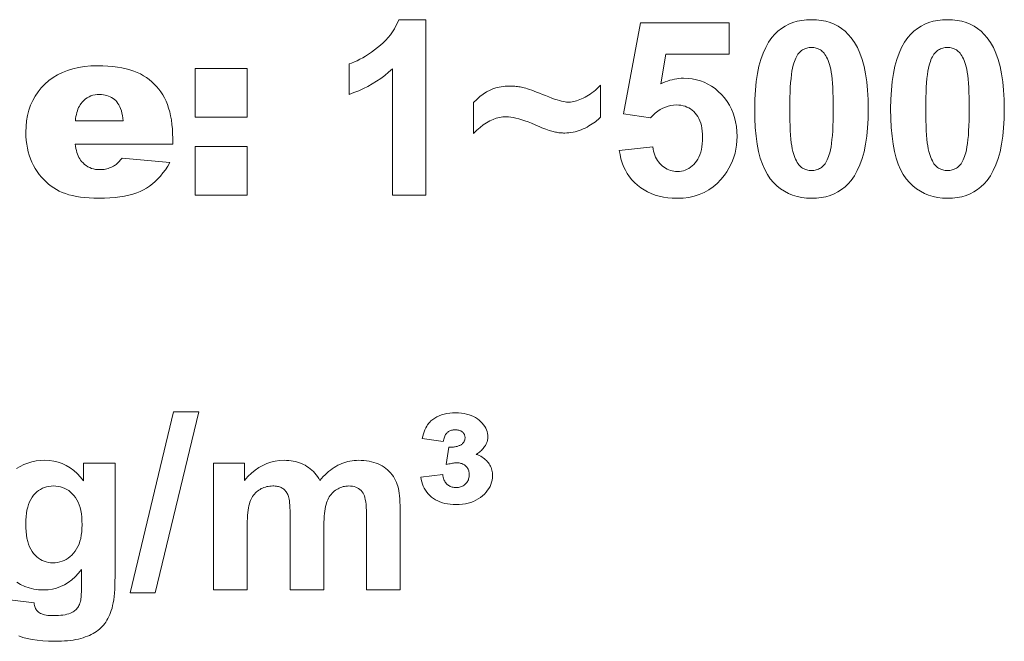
# Model space of a CAD drawing. Extents: x 502 to 687, y 370 to 470.
# Tile 7 of 15: x 553 to 569, y 393 to 403. Entities that reach past the tile are written whole.
import ezdxf

# ---------------------------------------------------------------- set-up
doc = ezdxf.new("R2010")
doc.units = 0

msp = doc.modelspace()

# ---------------------------------------------------------------- linework, layer by layer
at = {"color": 7, "lineweight": 13}
for points in [[(559.527527, 400.515808), (558.990845, 400.515808), (558.990845, 402.538452), (558.930908, 402.484894), (558.868958, 402.434174), (558.804871, 402.386322), (558.738708, 402.341339), (558.67041, 402.299225), (558.600037, 402.259979), (558.527588, 402.223602), (558.453003, 402.190063), (558.376282, 402.159424), (558.297485, 402.131622), (558.297485, 402.618683), (558.339905, 402.633667), (558.382996, 402.651093), (558.426819, 402.671021), (558.471375, 402.69339), (558.516663, 402.718231), (558.562683, 402.745544), (558.609436, 402.775299), (558.65686, 402.807526), (558.705078, 402.842224), (558.753967, 402.879395), (558.801697, 402.918427), (558.846375, 402.95871), (558.887878, 403.000305), (558.926331, 403.043182), (558.96167, 403.087341), (558.993958, 403.132751), (559.023132, 403.179474), (559.049194, 403.227448), (559.072144, 403.276733), (559.092041, 403.327271), (559.527527, 403.327271)], [(562.621643, 401.23587), (563.156433, 401.29126), (563.161926, 401.255707), (563.169189, 401.22168), (563.178284, 401.189178), (563.189148, 401.158173), (563.201782, 401.128662), (563.216248, 401.100677), (563.232483, 401.074188), (563.250549, 401.049225), (563.270386, 401.025757), (563.292053, 401.003815), (563.314941, 400.983673), (563.338501, 400.965637), (563.362732, 400.949738), (563.387695, 400.935974), (563.41333, 400.924286), (563.439636, 400.914764), (563.466675, 400.907349), (563.494324, 400.902039), (563.522705, 400.898865), (563.551819, 400.897797), (563.5849, 400.89917), (563.616943, 400.903259), (563.64801, 400.910095), (563.677979, 400.919647), (563.70697, 400.931946), (563.734924, 400.94696), (563.761841, 400.964722), (563.78772, 400.985199), (563.812561, 401.008423), (563.836365, 401.034363), (563.858521, 401.063049), (563.878296, 401.094513), (563.895813, 401.128754), (563.91095, 401.165771), (563.923767, 401.205536), (563.934265, 401.248077), (563.942383, 401.293396), (563.948242, 401.341492), (563.951721, 401.392334), (563.952881, 401.445953), (563.951721, 401.496246), (563.948242, 401.543945), (563.942505, 401.58905), (563.934387, 401.631592), (563.924011, 401.67157), (563.911316, 401.708954), (563.89624, 401.743774), (563.878906, 401.776001), (563.859314, 401.805664), (563.837341, 401.832733), (563.813538, 401.857208), (563.78833, 401.87915), (563.761719, 401.898468), (563.733765, 401.915222), (563.704346, 401.929413), (563.673584, 401.94101), (563.641418, 401.950043), (563.607849, 401.956482), (563.572876, 401.960358), (563.536499, 401.961639), (563.490784, 401.959595), (563.445984, 401.953461), (563.402161, 401.943268), (563.359253, 401.928955), (563.317383, 401.910553), (563.276367, 401.888062), (563.236389, 401.861511), (563.197327, 401.830841), (563.15918, 401.796112), (563.12207, 401.757294), (562.686584, 401.820313), (562.961609, 403.277618), (564.380737, 403.277618), (564.380737, 402.775299), (563.368469, 402.775299), (563.284424, 402.299713), (563.320374, 402.316772), (563.356506, 402.332031), (563.392822, 402.34549), (563.42926, 402.357147), (563.46582, 402.367035), (563.502625, 402.375122), (563.53949, 402.381409), (563.576538, 402.385895), (563.61377, 402.38858), (563.651123, 402.389465), (563.721436, 402.386871), (563.789612, 402.379089), (563.855591, 402.366089), (563.919434, 402.347931), (563.981079, 402.324554), (564.040527, 402.295959), (564.097778, 402.262207), (564.152893, 402.223236), (564.205811, 402.179077), (564.256592, 402.12973), (564.303772, 402.076233), (564.345947, 402.019623), (564.383179, 401.959961), (564.415466, 401.897156), (564.44281, 401.831299), (564.465149, 401.762329), (564.482544, 401.690247), (564.494934, 401.615112), (564.50238, 401.536865), (564.504883, 401.455505), (564.502869, 401.387115), (564.496826, 401.320221), (564.486816, 401.254791), (564.472778, 401.190857), (564.454712, 401.128418), (564.432678, 401.067474), (564.406616, 401.008026), (564.376526, 400.950043), (564.342407, 400.893585), (564.304321, 400.838593), (564.247559, 400.768188), (564.186584, 400.7052), (564.121338, 400.649628), (564.05188, 400.60144), (563.97821, 400.560699), (563.900269, 400.527344), (563.818054, 400.501404), (563.731628, 400.48288), (563.640991, 400.471771), (563.546082, 400.468048), (563.469971, 400.470154), (563.396729, 400.476379), (563.326355, 400.486786), (563.258789, 400.501373), (563.194153, 400.520111), (563.132385, 400.542999), (563.073425, 400.570068), (563.017395, 400.601288), (562.964172, 400.636688), (562.913879, 400.676239), (562.866943, 400.719299), (562.823975, 400.765259), (562.784912, 400.814056), (562.749756, 400.865723), (562.718567, 400.920227), (562.691345, 400.977631), (562.66803, 401.037903), (562.648621, 401.101013), (562.633179, 401.167023)], [(565.696655, 403.327271), (565.776245, 403.324371), (565.852295, 403.315643), (565.924805, 403.301147), (565.993713, 403.280823), (566.059082, 403.2547), (566.120911, 403.222748), (566.179199, 403.185028), (566.233887, 403.141479), (566.285095, 403.092102), (566.332703, 403.036957), (566.384583, 402.963684), (566.43103, 402.881317), (566.471985, 402.789948), (566.507507, 402.689484), (566.537537, 402.579987), (566.562134, 402.461456), (566.581238, 402.333832), (566.59491, 402.197174), (566.603088, 402.051483), (566.605835, 401.896698), (566.603088, 401.742279), (566.594849, 401.596771), (566.581055, 401.460205), (566.561829, 401.332581), (566.537048, 401.213898), (566.506836, 401.104156), (566.471069, 401.003357), (566.42981, 400.911469), (566.383057, 400.828552), (566.330811, 400.754547), (566.283508, 400.700134), (566.232666, 400.651428), (566.178284, 400.608429), (566.120239, 400.571198), (566.058594, 400.539673), (565.993408, 400.513885), (565.924622, 400.493835), (565.852234, 400.479523), (565.776245, 400.470917), (565.696655, 400.468048), (565.616516, 400.471191), (565.539551, 400.480621), (565.465698, 400.496338), (565.395081, 400.518341), (565.327576, 400.5466), (565.263306, 400.581177), (565.202148, 400.622009), (565.144165, 400.669128), (565.089355, 400.722565), (565.03772, 400.782257), (564.990234, 400.850006), (564.947693, 400.927582), (564.910156, 401.015015), (564.877625, 401.112274), (564.850098, 401.219391), (564.827576, 401.336334), (564.810059, 401.463104), (564.797546, 401.599701), (564.790039, 401.746155), (564.787537, 401.902435), (564.790283, 402.056152), (564.798523, 402.200989), (564.812317, 402.337006), (564.831543, 402.464111), (564.856323, 402.582397), (564.886536, 402.691772), (564.922302, 402.792328), (564.963562, 402.884003), (565.010315, 402.966827), (565.062561, 403.040771), (565.109802, 403.095215), (565.160645, 403.143921), (565.215088, 403.18689), (565.273132, 403.224121), (565.334717, 403.255646), (565.399963, 403.281433), (565.46875, 403.301483), (565.541138, 403.315796), (565.617126, 403.324402)], [(567.872131, 403.327271), (567.951721, 403.324371), (568.027771, 403.315643), (568.10022, 403.301147), (568.169189, 403.280823), (568.234558, 403.2547), (568.296387, 403.222748), (568.354614, 403.185028), (568.409363, 403.141479), (568.46051, 403.092102), (568.508118, 403.036957), (568.560059, 402.963684), (568.606445, 402.881317), (568.647461, 402.789948), (568.682922, 402.689484), (568.713013, 402.579987), (568.737549, 402.461456), (568.756714, 402.333832), (568.770325, 402.197174), (568.778564, 402.051483), (568.78125, 401.896698), (568.778503, 401.742279), (568.770264, 401.596771), (568.756531, 401.460205), (568.737244, 401.332581), (568.712524, 401.213898), (568.682251, 401.104156), (568.646484, 401.003357), (568.605225, 400.911469), (568.558472, 400.828552), (568.506226, 400.754547), (568.458984, 400.700134), (568.408142, 400.651428), (568.353699, 400.608429), (568.295654, 400.571198), (568.23407, 400.539673), (568.168884, 400.513885), (568.100037, 400.493835), (568.027649, 400.479523), (567.951721, 400.470917), (567.872131, 400.468048), (567.791992, 400.471191), (567.714966, 400.480621), (567.641174, 400.496338), (567.570496, 400.518341), (567.503052, 400.5466), (567.438721, 400.581177), (567.377563, 400.622009), (567.319641, 400.669128), (567.264832, 400.722565), (567.213196, 400.782257), (567.165649, 400.850006), (567.123108, 400.927582), (567.085571, 401.015015), (567.05304, 401.112274), (567.025513, 401.219391), (567.002991, 401.336334), (566.985474, 401.463104), (566.973022, 401.599701), (566.965515, 401.746155), (566.963013, 401.902435), (566.965759, 402.056152), (566.973999, 402.200989), (566.987732, 402.337006), (567.007019, 402.464111), (567.031738, 402.582397), (567.062012, 402.691772), (567.097778, 402.792328), (567.139038, 402.884003), (567.185791, 402.966827), (567.238037, 403.040771), (567.285278, 403.095215), (567.336121, 403.143921), (567.390564, 403.18689), (567.448547, 403.224121), (567.510193, 403.255646), (567.575378, 403.281433), (567.644165, 403.301483), (567.716553, 403.315796), (567.792542, 403.324402)], [(565.696655, 402.882233), (565.677429, 402.881622), (565.658569, 402.879761), (565.640137, 402.876648), (565.622131, 402.872314), (565.604553, 402.86673), (565.587341, 402.859894), (565.570618, 402.851837), (565.55426, 402.842529), (565.538391, 402.83197), (565.522888, 402.82016), (565.507935, 402.806763), (565.493713, 402.791412), (565.480103, 402.774078), (565.467285, 402.754791), (565.455078, 402.733521), (565.443604, 402.710266), (565.432739, 402.685059), (565.422668, 402.657898), (565.413208, 402.628754), (565.40448, 402.597656), (565.393921, 402.553192), (565.384521, 402.502991), (565.376221, 402.447144), (565.369019, 402.38559), (565.362915, 402.318329), (565.35791, 402.245392), (565.354065, 402.166748), (565.351318, 402.082428), (565.349609, 401.992432), (565.34906, 401.896698), (565.349548, 401.801239), (565.351074, 401.711945), (565.353516, 401.628815), (565.356995, 401.551849), (565.361511, 401.481049), (565.366943, 401.416443), (565.373413, 401.357971), (565.380859, 401.305695), (565.389282, 401.259583), (565.398743, 401.219635), (565.408936, 401.18399), (565.419617, 401.150818), (565.430847, 401.120117), (565.442566, 401.091888), (565.454834, 401.066101), (565.46759, 401.042816), (565.480896, 401.021942), (565.49469, 401.003571), (565.508972, 400.98764), (565.523804, 400.974213), (565.539124, 400.962585), (565.554871, 400.952209), (565.571045, 400.943024), (565.587708, 400.935089), (565.604736, 400.928345), (565.622253, 400.922852), (565.640198, 400.918579), (565.658569, 400.915527), (565.677429, 400.913696), (565.696655, 400.913086), (565.715942, 400.913696), (565.734802, 400.915558), (565.753235, 400.918671), (565.77124, 400.923004), (565.788818, 400.928589), (565.80603, 400.935425), (565.822754, 400.943481), (565.839111, 400.95282), (565.85498, 400.963348), (565.870483, 400.975159), (565.885437, 400.988556), (565.899658, 401.003906), (565.913208, 401.02124), (565.926086, 401.040558), (565.938293, 401.061829), (565.949768, 401.085052), (565.960571, 401.11026), (565.970703, 401.137421), (565.980164, 401.166565), (565.988892, 401.197662), (565.999451, 401.241791), (566.00885, 401.291626), (566.017151, 401.347198), (566.024353, 401.408508), (566.030457, 401.475555), (566.0354, 401.54834), (566.039307, 401.626831), (566.042053, 401.71106), (566.043762, 401.801025), (566.044312, 401.896698), (566.043823, 401.992188), (566.042297, 402.081482), (566.039795, 402.164612), (566.036377, 402.241577), (566.03186, 402.312378), (566.026428, 402.376984), (566.019958, 402.435455), (566.012512, 402.487732), (566.004089, 402.533844), (565.994629, 402.573792), (565.984436, 402.609436), (565.973755, 402.642639), (565.962524, 402.67337), (565.950806, 402.701691), (565.938538, 402.727539), (565.925781, 402.750946), (565.912476, 402.771942), (565.898682, 402.790466), (565.884338, 402.806549), (565.869507, 402.82016), (565.854248, 402.83197), (565.838501, 402.842529), (565.822266, 402.851837), (565.805664, 402.859894), (565.788574, 402.86673), (565.771118, 402.872314), (565.753174, 402.876648), (565.734741, 402.879761), (565.715942, 402.881622)], [(567.872131, 402.882233), (567.852844, 402.881622), (567.833984, 402.879761), (567.815552, 402.876648), (567.797546, 402.872314), (567.779968, 402.86673), (567.762817, 402.859894), (567.746033, 402.851837), (567.729736, 402.842529), (567.713806, 402.83197), (567.698303, 402.82016), (567.683411, 402.806763), (567.669128, 402.791412), (567.655579, 402.774078), (567.6427, 402.754791), (567.630493, 402.733521), (567.619019, 402.710266), (567.608215, 402.685059), (567.598083, 402.657898), (567.588623, 402.628754), (567.579895, 402.597656), (567.569397, 402.553192), (567.559937, 402.502991), (567.551636, 402.447144), (567.544434, 402.38559), (567.53833, 402.318329), (567.533386, 402.245392), (567.52948, 402.166748), (567.526733, 402.082428), (567.525085, 401.992432), (567.524536, 401.896698), (567.525024, 401.801239), (567.526489, 401.711945), (567.528992, 401.628815), (567.532471, 401.551849), (567.536926, 401.481049), (567.542358, 401.416443), (567.548828, 401.357971), (567.556274, 401.305695), (567.564758, 401.259583), (567.574158, 401.219635), (567.584351, 401.18399), (567.595093, 401.150818), (567.606262, 401.120117), (567.618042, 401.091888), (567.630249, 401.066101), (567.643066, 401.042816), (567.656311, 401.021942), (567.670105, 401.003571), (567.684448, 400.98764), (567.69928, 400.974213), (567.7146, 400.962585), (567.730347, 400.952209), (567.746521, 400.943024), (567.763123, 400.935089), (567.780212, 400.928345), (567.797729, 400.922852), (567.815674, 400.918579), (567.834045, 400.915527), (567.852844, 400.913696), (567.872131, 400.913086), (567.891418, 400.913696), (567.910278, 400.915558), (567.928711, 400.918671), (567.946716, 400.923004), (567.964294, 400.928589), (567.981445, 400.935425), (567.99823, 400.943481), (568.014526, 400.95282), (568.030457, 400.963348), (568.045959, 400.975159), (568.060852, 400.988556), (568.075134, 401.003906), (568.088684, 401.02124), (568.101563, 401.040558), (568.113708, 401.061829), (568.125244, 401.085052), (568.136047, 401.11026), (568.146179, 401.137421), (568.155579, 401.166565), (568.164368, 401.197662), (568.174866, 401.241791), (568.184265, 401.291626), (568.192627, 401.347198), (568.199829, 401.408508), (568.205872, 401.475555), (568.210876, 401.54834), (568.214722, 401.626831), (568.217529, 401.71106), (568.219177, 401.801025), (568.219727, 401.896698), (568.219238, 401.992188), (568.217773, 402.081482), (568.215271, 402.164612), (568.211792, 402.241577), (568.207336, 402.312378), (568.201843, 402.376984), (568.195435, 402.435455), (568.187988, 402.487732), (568.179504, 402.533844), (568.170105, 402.573792), (568.159912, 402.609436), (568.14917, 402.642639), (568.137939, 402.67337), (568.126221, 402.701691), (568.113953, 402.727539), (568.101196, 402.750946), (568.087891, 402.771942), (568.074097, 402.790466), (568.059814, 402.806549), (568.044983, 402.82016), (568.029663, 402.83197), (568.013916, 402.842529), (567.997742, 402.851837), (567.981079, 402.859894), (567.96405, 402.86673), (567.946533, 402.872314), (567.928589, 402.876648), (567.910217, 402.879761), (567.891357, 402.881622)], [(555.476501, 401.337097), (553.917969, 401.337097), (553.922729, 401.300598), (553.928711, 401.266052), (553.935913, 401.233368), (553.944214, 401.202637), (553.953796, 401.173798), (553.964478, 401.146851), (553.976379, 401.121826), (553.989441, 401.098724), (554.003723, 401.077515), (554.019165, 401.058228), (554.042419, 401.033203), (554.067017, 401.010803), (554.093018, 400.991028), (554.120361, 400.973907), (554.149048, 400.959381), (554.179199, 400.94754), (554.210632, 400.938324), (554.243469, 400.931732), (554.27771, 400.927765), (554.313354, 400.926453), (554.336121, 400.927032), (554.358704, 400.928741), (554.381042, 400.93161), (554.403137, 400.935608), (554.425049, 400.940765), (554.446716, 400.947083), (554.46814, 400.954529), (554.489319, 400.963135), (554.510315, 400.97287), (554.531067, 400.983734), (554.543762, 400.991547), (554.556641, 401.000488), (554.569763, 401.010498), (554.583008, 401.021637), (554.596497, 401.033875), (554.610107, 401.047241), (554.623962, 401.061707), (554.638, 401.077271), (554.652222, 401.093933), (554.666687, 401.111725), (555.432556, 401.041046), (555.396667, 400.981659), (555.359375, 400.92572), (555.320618, 400.87326), (555.280396, 400.824219), (555.238708, 400.778656), (555.195557, 400.736572), (555.151001, 400.697906), (555.10498, 400.66272), (555.057495, 400.630981), (555.008545, 400.602722), (554.956726, 400.577484), (554.900574, 400.554932), (554.840149, 400.535004), (554.775391, 400.517761), (554.706299, 400.503143), (554.632874, 400.491211), (554.555176, 400.481903), (554.473145, 400.475281), (554.38678, 400.471283), (554.296143, 400.469971), (554.217224, 400.4711), (554.141785, 400.474518), (554.069824, 400.480194), (554.001221, 400.488159), (553.936096, 400.498383), (553.87439, 400.510895), (553.816162, 400.525665), (553.761353, 400.542694), (553.709961, 400.562012), (553.662048, 400.583618), (553.616577, 400.607666), (553.572754, 400.63443), (553.530518, 400.663818), (553.489807, 400.695923), (553.450745, 400.730682), (553.413208, 400.768127), (553.377319, 400.808228), (553.343018, 400.851013), (553.310242, 400.896454), (553.279053, 400.94458), (553.250244, 400.994934), (553.224426, 401.046997), (553.20166, 401.10083), (553.181885, 401.156372), (553.165222, 401.213654), (553.15155, 401.272675), (553.14093, 401.333466), (553.133301, 401.395966), (553.128784, 401.460205), (553.127258, 401.526184), (553.13031, 401.619476), (553.139404, 401.709137), (553.154663, 401.795197), (553.175964, 401.877594), (553.203369, 401.95639), (553.236938, 402.031555), (553.276489, 402.103088), (553.322205, 402.17099), (553.374023, 402.23526), (553.431885, 402.295898), (553.495117, 402.351776), (553.562988, 402.401764), (553.635559, 402.445892), (553.712708, 402.484131), (553.794556, 402.516479), (553.880981, 402.542969), (553.972107, 402.563538), (554.06781, 402.578247), (554.168213, 402.587097), (554.273193, 402.590027), (554.358459, 402.588715), (554.440063, 402.584747), (554.518005, 402.578156), (554.592224, 402.568939), (554.662842, 402.557068), (554.729797, 402.542572), (554.79303, 402.525452), (554.8526, 402.505676), (554.908569, 402.483276), (554.960815, 402.458221), (555.01001, 402.430695), (555.056824, 402.400787), (555.101257, 402.3685), (555.14325, 402.333862), (555.182861, 402.296844), (555.220032, 402.257446), (555.254822, 402.215698), (555.28717, 402.1716), (555.317139, 402.125092), (555.344727, 402.076233), (555.369751, 402.024689), (555.392151, 401.970123), (555.411926, 401.912537), (555.429077, 401.851929), (555.443542, 401.78833), (555.455383, 401.72168), (555.4646, 401.652039), (555.471191, 401.579346), (555.475159, 401.503662), (555.476501, 401.424957)], [(555.835571, 402.544189), (556.666382, 402.544189), (556.666382, 401.764923), (555.835571, 401.764923)], [(560.291504, 401.50708), (560.291504, 402.00177), (560.34082, 402.051849), (560.391724, 402.096649), (560.444275, 402.136169), (560.498413, 402.170441), (560.554138, 402.199432), (560.61145, 402.223145), (560.67041, 402.241608), (560.730957, 402.254791), (560.793091, 402.262695), (560.856873, 402.26532), (560.880737, 402.265106), (560.904236, 402.264374), (560.927307, 402.263184), (560.950073, 402.261505), (560.972412, 402.259369), (560.994385, 402.256744), (561.01593, 402.253632), (561.03717, 402.250061), (561.057983, 402.246002), (561.078369, 402.241455), (561.100281, 402.23587), (561.125366, 402.228607), (561.153687, 402.219727), (561.185181, 402.209229), (561.219971, 402.197052), (561.257996, 402.183228), (561.299194, 402.167786), (561.343628, 402.150696), (561.391357, 402.131958), (561.442261, 402.111572), (561.493103, 402.091431), (561.540527, 402.073425), (561.584595, 402.057526), (561.625305, 402.043732), (561.662598, 402.032074), (561.696533, 402.022522), (561.727112, 402.015106), (561.754272, 402.009827), (561.778076, 402.006622), (561.798462, 402.005585), (561.82019, 402.006226), (561.84259, 402.008209), (561.865662, 402.011505), (561.889343, 402.016113), (561.913757, 402.022064), (561.938843, 402.029297), (561.9646, 402.037872), (561.990967, 402.04776), (562.018066, 402.05896), (562.045776, 402.071472), (562.073792, 402.085419), (562.101685, 402.100922), (562.129395, 402.117981), (562.157043, 402.136566), (562.184509, 402.156708), (562.211853, 402.178375), (562.239075, 402.20163), (562.266113, 402.22641), (562.293091, 402.252747), (562.319885, 402.280609), (562.319885, 401.764923), (562.301636, 401.746704), (562.281921, 401.728699), (562.260864, 401.710938), (562.238403, 401.69342), (562.2146, 401.676117), (562.189331, 401.659027), (562.16272, 401.642181), (562.134705, 401.62558), (562.105286, 401.609192), (562.074463, 401.593018), (562.042847, 401.577789), (562.010986, 401.564148), (561.978943, 401.552124), (561.946716, 401.541687), (561.914246, 401.532867), (561.881592, 401.525635), (561.848694, 401.52002), (561.815613, 401.516022), (561.782288, 401.513611), (561.748779, 401.512817), (561.729736, 401.513031), (561.710815, 401.513733), (561.691956, 401.514862), (561.673157, 401.516479), (561.65448, 401.518524), (561.635925, 401.521057), (561.617432, 401.524048), (561.59906, 401.527466), (561.58075, 401.531372), (561.562561, 401.535736), (561.543396, 401.540955), (561.522034, 401.547424), (561.498596, 401.555145), (561.473022, 401.564148), (561.445374, 401.574402), (561.415527, 401.585907), (561.383606, 401.598694), (561.349609, 401.612732), (561.313416, 401.628021), (561.275146, 401.644592), (561.217529, 401.668915), (561.162537, 401.690674), (561.109985, 401.709869), (561.059998, 401.726501), (561.012512, 401.74057), (560.967529, 401.752075), (560.92511, 401.761047), (560.885193, 401.767456), (560.847778, 401.771271), (560.812927, 401.772552), (560.759583, 401.769897), (560.706482, 401.761932), (560.653687, 401.748657), (560.601135, 401.730072), (560.548889, 401.706177), (560.496826, 401.677002), (560.445129, 401.642487), (560.393616, 401.602661), (560.342407, 401.557526)], [(554.685791, 401.709534), (554.68042, 401.753326), (554.673584, 401.794556), (554.665222, 401.833252), (554.655334, 401.869354), (554.643982, 401.902924), (554.631104, 401.933929), (554.616699, 401.962341), (554.60083, 401.98822), (554.583374, 402.011566), (554.564453, 402.032318), (554.544189, 402.050812), (554.522644, 402.067383), (554.499878, 402.082001), (554.47583, 402.094666), (554.450623, 402.105377), (554.424072, 402.114136), (554.396362, 402.120972), (554.367371, 402.125824), (554.337158, 402.128754), (554.305664, 402.12973), (554.269348, 402.128265), (554.234558, 402.12384), (554.201233, 402.116486), (554.169373, 402.106201), (554.139038, 402.092957), (554.110168, 402.076782), (554.082825, 402.057648), (554.056946, 402.035614), (554.032532, 402.01059), (554.009644, 401.982666), (553.996033, 401.963409), (553.983459, 401.942383), (553.971863, 401.919556), (553.961365, 401.894958), (553.951843, 401.86853), (553.94342, 401.840332), (553.935974, 401.810333), (553.929565, 401.778534), (553.924194, 401.744934), (553.919861, 401.709534)], [(555.835571, 401.295074), (556.666382, 401.295074), (556.666382, 400.515808), (555.835571, 400.515808)], [(554.798462, 394.152069), (555.49176, 397.047577), (555.894775, 397.047577), (555.193787, 394.152069)], [(559.445374, 396.006653), (559.796814, 396.044861), (559.800293, 396.024384), (559.804504, 396.005005), (559.80957, 395.986725), (559.81543, 395.969513), (559.822144, 395.9534), (559.82959, 395.938385), (559.837891, 395.924469), (559.846924, 395.911621), (559.856812, 395.899841), (559.867493, 395.889191), (559.878906, 395.879578), (559.890991, 395.870972), (559.903809, 395.863373), (559.917297, 395.856781), (559.931458, 395.851227), (559.94635, 395.84668), (559.961853, 395.84314), (559.978088, 395.840607), (559.995056, 395.839081), (560.012634, 395.838562), (560.031006, 395.839142), (560.048645, 395.840851), (560.065552, 395.843719), (560.081726, 395.847748), (560.097168, 395.852905), (560.111877, 395.859192), (560.125854, 395.866638), (560.13916, 395.875244), (560.151733, 395.884979), (560.163513, 395.895874), (560.174438, 395.907684), (560.184143, 395.920166), (560.192749, 395.93335), (560.200195, 395.947205), (560.206482, 395.961761), (560.21167, 395.97702), (560.215698, 395.99295), (560.218506, 396.009552), (560.220276, 396.026855), (560.220825, 396.044861), (560.220276, 396.060974), (560.218628, 396.076569), (560.215942, 396.091553), (560.212097, 396.105957), (560.207214, 396.119812), (560.201233, 396.133087), (560.194153, 396.145782), (560.185974, 396.157928), (560.176758, 396.169464), (560.166382, 396.18045), (560.155151, 396.190613), (560.143311, 396.199707), (560.130737, 396.207733), (560.117493, 396.214691), (560.103577, 396.220581), (560.08905, 396.225372), (560.073792, 396.229126), (560.057922, 396.231812), (560.041321, 396.233398), (560.024109, 396.233948), (560.012024, 396.233643), (559.998779, 396.232788), (559.984375, 396.231354), (559.968811, 396.22934), (559.952026, 396.226776), (559.934021, 396.223633), (559.914856, 396.21991), (559.894531, 396.215607), (559.872986, 396.210724), (559.850281, 396.205292), (559.894226, 396.484131), (559.913635, 396.484009), (559.932251, 396.484344), (559.949951, 396.485138), (559.966797, 396.48642), (559.982788, 396.48819), (559.997925, 396.490448), (560.012207, 396.493164), (560.025635, 396.496368), (560.038208, 396.500031), (560.049866, 396.504181), (560.060852, 396.508698), (560.071106, 396.513428), (560.08075, 396.518402), (560.089783, 396.52359), (560.098083, 396.529022), (560.105835, 396.534668), (560.112854, 396.540558), (560.119263, 396.546661), (560.125, 396.553009), (560.130127, 396.55957), (560.134644, 396.566345), (560.138672, 396.573303), (560.142273, 396.580414), (560.145386, 396.587708), (560.14801, 396.595154), (560.150146, 396.602783), (560.151855, 396.610596), (560.153015, 396.618561), (560.153748, 396.626709), (560.153992, 396.63504), (560.153564, 396.645905), (560.152344, 396.656372), (560.150391, 396.666443), (560.147583, 396.676117), (560.143921, 396.685394), (560.139526, 396.694275), (560.134338, 396.702759), (560.128296, 396.710815), (560.12146, 396.718475), (560.113892, 396.725739), (560.105469, 396.732452), (560.096313, 396.738464), (560.086365, 396.743774), (560.075684, 396.748352), (560.064209, 396.752258), (560.052002, 396.755432), (560.039001, 396.757904), (560.025269, 396.759674), (560.010742, 396.760742), (559.995422, 396.761078), (559.980103, 396.760651), (559.965332, 396.759369), (559.951233, 396.757202), (559.937683, 396.754211), (559.924805, 396.750336), (559.912476, 396.745605), (559.900818, 396.740021), (559.889709, 396.733582), (559.879272, 396.726288), (559.869385, 396.718109), (559.860168, 396.708923), (559.851563, 396.698578), (559.843689, 396.687073), (559.836365, 396.674408), (559.829773, 396.660583), (559.823792, 396.645569), (559.818481, 396.629395), (559.813782, 396.612061), (559.809753, 396.593567), (559.806335, 396.573914), (559.46637, 396.623566), (559.476379, 396.661774), (559.487305, 396.697754), (559.499146, 396.731445), (559.511902, 396.762909), (559.525574, 396.792114), (559.540161, 396.819061), (559.555725, 396.843781), (559.572144, 396.866211), (559.589478, 396.886383), (559.607727, 396.904327), (559.637817, 396.929016), (559.670044, 396.95108), (559.704468, 396.970581), (559.740967, 396.987457), (559.779602, 397.00174), (559.820435, 397.013428), (559.863342, 397.022522), (559.908447, 397.029022), (559.955627, 397.032898), (560.005005, 397.03421), (560.051392, 397.03302), (560.095825, 397.02948), (560.138245, 397.02356), (560.178711, 397.015259), (560.217224, 397.004608), (560.253784, 396.991577), (560.288391, 396.976196), (560.320984, 396.958435), (560.351624, 396.938293), (560.38031, 396.915802), (560.406616, 396.891754), (560.430176, 396.867035), (560.450928, 396.841644), (560.468933, 396.815552), (560.484131, 396.788788), (560.496643, 396.761322), (560.506348, 396.733154), (560.513245, 396.704315), (560.517395, 396.674805), (560.518799, 396.644562), (560.518372, 396.630188), (560.517151, 396.615997), (560.515137, 396.602051), (560.512329, 396.588348), (560.508728, 396.57486), (560.504333, 396.561615), (560.499146, 396.548584), (560.493103, 396.535797), (560.486267, 396.523224), (560.478638, 396.510864), (560.46759, 396.493988), (560.45575, 396.477722), (560.443115, 396.462067), (560.429749, 396.447021), (560.415649, 396.432556), (560.400757, 396.418732), (560.385071, 396.405518), (560.368652, 396.392914), (560.35144, 396.38092), (560.333496, 396.369537), (560.358459, 396.359955), (560.382202, 396.349487), (560.404724, 396.338165), (560.425964, 396.325989), (560.445984, 396.312958), (560.464722, 396.299072), (560.482239, 396.284302), (560.498535, 396.268707), (560.51355, 396.252228), (560.527344, 396.234894), (560.539917, 396.216827), (560.551086, 396.198181), (560.560974, 396.178925), (560.569519, 396.159119), (560.576782, 396.138672), (560.582703, 396.117645), (560.587341, 396.096039), (560.590637, 396.073853), (560.59259, 396.051056), (560.593262, 396.027649), (560.591675, 395.991791), (560.586853, 395.956726), (560.578857, 395.922485), (560.567627, 395.889069), (560.553162, 395.856476), (560.535522, 395.824707), (560.514648, 395.793762), (560.490601, 395.763641), (560.463318, 395.734314), (560.432861, 395.705841), (560.399719, 395.679169), (560.364624, 395.655304), (560.327454, 395.634247), (560.288269, 395.615997), (560.24707, 395.600555), (560.203857, 395.587921), (560.15863, 395.578094), (560.111328, 395.571075), (560.062073, 395.566864), (560.010742, 395.56546), (559.96283, 395.56665), (559.916809, 395.570251), (559.872803, 395.576294), (559.83075, 395.584717), (559.790588, 395.59552), (559.752441, 395.608765), (559.716187, 395.62442), (559.681885, 395.642456), (559.649597, 395.662903), (559.619202, 395.685791), (559.591003, 395.710632), (559.565186, 395.737122), (559.541748, 395.765198), (559.520813, 395.794861), (559.502197, 395.826172), (559.486023, 395.859039), (559.472229, 395.893555), (559.460876, 395.929626), (559.451904, 395.967346)], [(556.131592, 396.22821), (556.626282, 396.22821), (556.626282, 395.951263), (556.68042, 396.012604), (556.736511, 396.067474), (556.794678, 396.115875), (556.854858, 396.157837), (556.917053, 396.193359), (556.981323, 396.222412), (557.047546, 396.244995), (557.115845, 396.261139), (557.186157, 396.270813), (557.258484, 396.274048), (557.296936, 396.273254), (557.334351, 396.270844), (557.370728, 396.266815), (557.406067, 396.2612), (557.44043, 396.253998), (557.473694, 396.245178), (557.505981, 396.234741), (557.53717, 396.222717), (557.567383, 396.209076), (557.596558, 396.193817), (557.624695, 396.176971), (557.651794, 396.158447), (557.677856, 396.138306), (557.702881, 396.116516), (557.726868, 396.093079), (557.749878, 396.067993), (557.771851, 396.04129), (557.792725, 396.012909), (557.812622, 395.98291), (557.831482, 395.951263), (557.858398, 395.98291), (557.885803, 396.012909), (557.913574, 396.04129), (557.941772, 396.067993), (557.970398, 396.093079), (557.999451, 396.116516), (558.028931, 396.138306), (558.058838, 396.158447), (558.089111, 396.176971), (558.119873, 396.193817), (558.151001, 396.209076), (558.182617, 396.222717), (558.2146, 396.234741), (558.247009, 396.245178), (558.279846, 396.253998), (558.31311, 396.2612), (558.346741, 396.266815), (558.380859, 396.270844), (558.415344, 396.273254), (558.450317, 396.274048), (558.494324, 396.273132), (558.536926, 396.270416), (558.578186, 396.265869), (558.618042, 396.259521), (558.656555, 396.251373), (558.693726, 396.241394), (558.729431, 396.229584), (558.763855, 396.215973), (558.796814, 396.200562), (558.828491, 396.183319), (558.858643, 396.164337), (558.887207, 396.143646), (558.914246, 396.121246), (558.939697, 396.097137), (558.963623, 396.07135), (558.985901, 396.043854), (559.006714, 396.014648), (559.025879, 395.983765), (559.043518, 395.951172), (559.05957, 395.91687), (559.070068, 395.889313), (559.079529, 395.858521), (559.08783, 395.824524), (559.095032, 395.787323), (559.101135, 395.746887), (559.106079, 395.703278), (559.109985, 395.656433), (559.112732, 395.606384), (559.11438, 395.553162), (559.11499, 395.496704), (559.11499, 394.199829), (558.578247, 394.199829), (558.578247, 395.359161), (558.577698, 395.417389), (558.57605, 395.471313), (558.573242, 395.520996), (558.569397, 395.566376), (558.564392, 395.607483), (558.55835, 395.644287), (558.551147, 395.676849), (558.542786, 395.705109), (558.533386, 395.729095), (558.522888, 395.74881), (558.507202, 395.770569), (558.489868, 395.79007), (558.470947, 395.807251), (558.450439, 395.822144), (558.428345, 395.834747), (558.404602, 395.845062), (558.379272, 395.853088), (558.352356, 395.858826), (558.323792, 395.862244), (558.293701, 395.863403), (558.27124, 395.862701), (558.249146, 395.860657), (558.227295, 395.857208), (558.205688, 395.852417), (558.184326, 395.846222), (558.163269, 395.838654), (558.142456, 395.829712), (558.121948, 395.819397), (558.101685, 395.807709), (558.081665, 395.794647), (558.062378, 395.780243), (558.044189, 395.764587), (558.027039, 395.74762), (558.011108, 395.729401), (557.996216, 395.7099), (557.982422, 395.689087), (557.969788, 395.667023), (557.958191, 395.643677), (557.947754, 395.619049), (557.938416, 395.59314), (557.930054, 395.565063), (557.922607, 395.533905), (557.916016, 395.499664), (557.910278, 395.462341), (557.905457, 395.421967), (557.90155, 395.37851), (557.898438, 395.33197), (557.89624, 395.282349), (557.894958, 395.229675), (557.89447, 395.17392), (557.89447, 394.199829), (557.357788, 394.199829), (557.357788, 395.311432), (557.357483, 395.36853), (557.356628, 395.421448), (557.355225, 395.470154), (557.35321, 395.514648), (557.350647, 395.554932), (557.347473, 395.591034), (557.34375, 395.622925), (557.339478, 395.650635), (557.334595, 395.674133), (557.329163, 395.69342), (557.32312, 395.710175), (557.316406, 395.726044), (557.309143, 395.741028), (557.301208, 395.755157), (557.292603, 395.768372), (557.283447, 395.780731), (557.273621, 395.792206), (557.263123, 395.802826), (557.252075, 395.812531), (557.240356, 395.821381), (557.227844, 395.829376), (557.214539, 395.836517), (557.200378, 395.842804), (557.185303, 395.848267), (557.169434, 395.852905), (557.152649, 395.856689), (557.135071, 395.859619), (557.116577, 395.861725), (557.097229, 395.862976), (557.077026, 395.863403), (557.052429, 395.862732), (557.028381, 395.860718), (557.004761, 395.857391), (556.981689, 395.852722), (556.959106, 395.84668), (556.937012, 395.839325), (556.915405, 395.830658), (556.894287, 395.820618), (556.873657, 395.809265), (556.853577, 395.79657), (556.83429, 395.782593), (556.816101, 395.767456), (556.799072, 395.751129), (556.783142, 395.733612), (556.768311, 395.714905), (556.754639, 395.695007), (556.742126, 395.67395), (556.730713, 395.651703), (556.720459, 395.628265), (556.711304, 395.603638), (556.703125, 395.576782), (556.695801, 395.54657), (556.689331, 395.513062), (556.683777, 395.476227), (556.679077, 395.436035), (556.675171, 395.392548), (556.67218, 395.345734), (556.670044, 395.295624), (556.668701, 395.242157), (556.668274, 395.185364), (556.668274, 394.199829), (556.131592, 394.199829)], [(553.125305, 395.256042), (553.126587, 395.193207), (553.13031, 395.13385), (553.136597, 395.077911), (553.145325, 395.025452), (553.156616, 394.976471), (553.170349, 394.930908), (553.186646, 394.888824), (553.205383, 394.85022), (553.226685, 394.815033), (553.250427, 394.783325), (553.276001, 394.754822), (553.302795, 394.72934), (553.33075, 394.706848), (553.359863, 394.687378), (553.390076, 394.670868), (553.421509, 394.657379), (553.454102, 394.646881), (553.487854, 394.639374), (553.522827, 394.634888), (553.558899, 394.633392), (553.597595, 394.634918), (553.635132, 394.639526), (553.671448, 394.647217), (553.706482, 394.65799), (553.740356, 394.671814), (553.772949, 394.688751), (553.804382, 394.70874), (553.834534, 394.731781), (553.863464, 394.757935), (553.891235, 394.78714), (553.916992, 394.819366), (553.940063, 394.854553), (553.960388, 394.8927), (553.978027, 394.933838), (553.99292, 394.977905), (554.005127, 395.024933), (554.014648, 395.074921), (554.021423, 395.127869), (554.025452, 395.183807), (554.026855, 395.242676), (554.025513, 395.304077), (554.021606, 395.362244), (554.015137, 395.417145), (554.006042, 395.468811), (553.994385, 395.517212), (553.980103, 395.562408), (553.963196, 395.604309), (553.943726, 395.643005), (553.921631, 395.678436), (553.896973, 395.710602), (553.8703, 395.739624), (553.842224, 395.765625), (553.812866, 395.788544), (553.782043, 395.808411), (553.749878, 395.825195), (553.71637, 395.838959), (553.681458, 395.84964), (553.645142, 395.8573), (553.607483, 395.861877), (553.56842, 395.863403), (553.530518, 395.861908), (553.494019, 395.857391), (553.458801, 395.849915), (553.424988, 395.839417), (553.392456, 395.825928), (553.361328, 395.809418), (553.331604, 395.789948), (553.303162, 395.767456), (553.276123, 395.741974), (553.250427, 395.71347), (553.226685, 395.681915), (553.205383, 395.647186), (553.186646, 395.609344), (553.170349, 395.568329), (553.156616, 395.524139), (553.145325, 395.476837), (553.136597, 395.426361), (553.13031, 395.372742), (553.126587, 395.315948)]]:
    msp.add_lwpolyline(points, close=True, dxfattribs=at)
for points in [[(552.978699, 396.14209), (553.036133, 396.177094), (553.095947, 396.206726), (553.158203, 396.230957), (553.222778, 396.249817), (553.289795, 396.263275), (553.359131, 396.271362), (553.430908, 396.274048), (553.504883, 396.270752), (553.576172, 396.260834), (553.644836, 396.244293), (553.710815, 396.221191), (553.774231, 396.191437), (553.834961, 396.15509), (553.893127, 396.112152), (553.948608, 396.062561), (554.001465, 396.006409), (554.051636, 395.943634), (554.051636, 396.22821), (554.553955, 396.22821), (554.553955, 394.40802), (554.553406, 394.338013), (554.551636, 394.271637), (554.548645, 394.208893), (554.544495, 394.14978), (554.539185, 394.094299), (554.532654, 394.04245), (554.524963, 393.994232), (554.516113, 393.949615), (554.506042, 393.908661), (554.494751, 393.871307), (554.482422, 393.836548), (554.469177, 393.803314), (554.454956, 393.771606), (554.439758, 393.741425), (554.423645, 393.712799), (554.406494, 393.685669), (554.388489, 393.660065), (554.369446, 393.636017), (554.349487, 393.613464), (554.328613, 393.592468), (554.306519, 393.572662), (554.282959, 393.553741), (554.257996, 393.535675), (554.231567, 393.518494), (554.203735, 393.502228), (554.174438, 393.486816), (554.143738, 393.47226), (554.111633, 393.458618), (554.078064, 393.445831), (554.043091, 393.433929), (554.006409, 393.423035), (553.967834, 393.4133), (553.927429, 393.404724), (553.885071, 393.397278), (553.84082, 393.390961), (553.794739, 393.385803), (553.746704, 393.381805), (553.696838, 393.378937), (553.64502, 393.377197), (553.59137, 393.376648), (553.491211, 393.378418), (553.397095, 393.383698), (553.30896, 393.392548), (553.226807, 393.404907), (553.150635, 393.420807), (553.080505, 393.440247), (553.016296, 393.463196)], [(552.645935, 394.066132), (553.259033, 393.991638), (553.262451, 393.970917), (553.266724, 393.951538), (553.27179, 393.933472), (553.277649, 393.916779), (553.284302, 393.901398), (553.291809, 393.88736), (553.300049, 393.874664), (553.309143, 393.863281), (553.319031, 393.853271), (553.329712, 393.844574), (553.345825, 393.833679), (553.36377, 393.823944), (553.383423, 393.815369), (553.404846, 393.807892), (553.42804, 393.801605), (553.453003, 393.796448), (553.479675, 393.79245), (553.508179, 393.789581), (553.538391, 393.787842), (553.570374, 393.787292), (553.611328, 393.787903), (553.650208, 393.789795), (553.686951, 393.792938), (553.721619, 393.797363), (553.75415, 393.80304), (553.784668, 393.809967), (553.812988, 393.818176), (553.839294, 393.827606), (553.863403, 393.838318), (553.885498, 393.850311), (553.899292, 393.859222), (553.912354, 393.869171), (553.924805, 393.880157), (553.936523, 393.892181), (553.947571, 393.905212), (553.957886, 393.919281), (553.96759, 393.934387), (553.976563, 393.950531), (553.984863, 393.967712), (553.992432, 393.985901), (553.997192, 394.000397), (554.001404, 394.017151), (554.005127, 394.036163), (554.008362, 394.057434), (554.011047, 394.080933), (554.013306, 394.106689), (554.015015, 394.134705), (554.016296, 394.164978), (554.017029, 394.19751), (554.017273, 394.2323), (554.017273, 394.528351), (553.967896, 394.465912), (553.915955, 394.410065), (553.861572, 394.360809), (553.804565, 394.318085), (553.745117, 394.281952), (553.683105, 394.25238), (553.618591, 394.229401), (553.551575, 394.212982), (553.481995, 394.203125), (553.409912, 394.199829), (553.329834, 394.203278), (553.253235, 394.213654), (553.179993, 394.230957), (553.110107, 394.255127), (553.043701, 394.286255), (552.980652, 394.32428)]]:
    msp.add_lwpolyline(points, dxfattribs=at)

doc.saveas('drawing.dxf')
